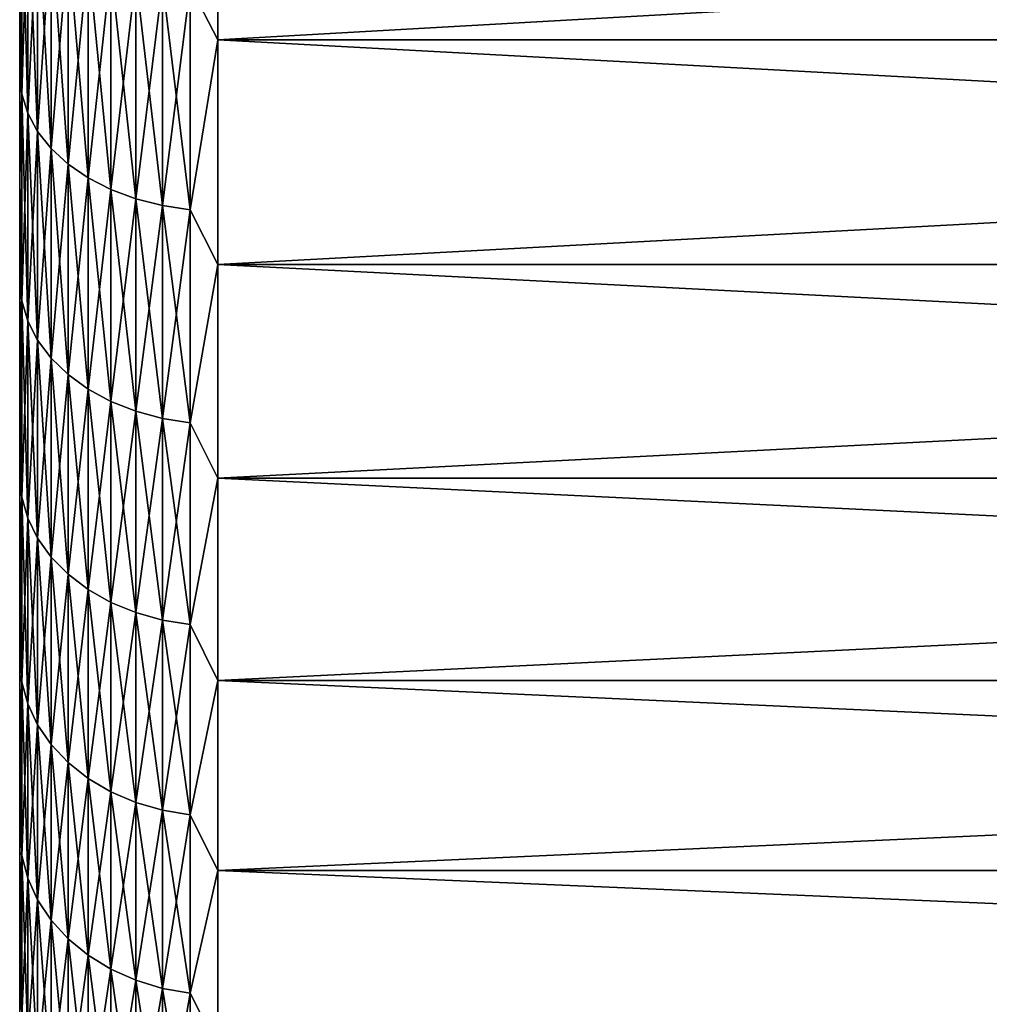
# Model space of a CAD drawing. Header units: metres. Extents: x -17 to 65, y -30 to 30.
# Tile 212 of 256: x 43 to 47.9, y -24.7 to -19.7. Entities that reach past the tile are written whole.
import ezdxf

# ---------------------------------------------------------------- set-up
doc = ezdxf.new("R2010")
doc.units = ezdxf.units.M
doc.layers.add('solid_508461', color=7, linetype='CONTINUOUS')

msp = doc.modelspace()

# ---------------------------------------------------------------- linework, layer by layer
at = {"layer": 'solid_508461'}
for points in [[(43.858959, -19.534662, -22.755159), (44, -18.618286, -23.523594), (44, -19.804564, -22.533957)], [(43.858959, -19.534662, 22.755159), (44, -19.804564, 22.533957), (44, -18.618286, 23.523594)], [(44, -18.618286, -23.523594), (65, -18.618374, -23.52352), (65, -19.804489, -22.534023)], [(44, -19.804564, -22.533957), (44, -18.618286, -23.523594), (65, -19.804489, -22.534023)], [(44, -18.618286, 23.523594), (44, -19.804564, 22.533957), (65, -18.618374, 23.52352)], [(44, -19.804564, 22.533957), (65, -19.804489, 22.534023), (65, -18.618374, 23.52352)], [(43.010178, -18.982502, 22.111969), (43, -19.403885, 21.552013), (43, -19.961454, 21.03664)], [(43.010178, -20.078091, 21.122139), (43.010178, -18.982502, 22.111969), (43, -19.961454, 21.03664)], [(43.010178, -18.982502, -22.111969), (43.010178, -20.078091, -21.122139), (43, -19.403875, -21.552021)], [(43.040546, -19.073404, 22.217855), (43.010178, -18.982502, 22.111969), (43.010178, -20.078091, 21.122139)], [(43.040546, -20.17424, -21.223288), (43.010178, -20.078091, -21.122139), (43.010178, -18.982502, -22.111969)], [(43.040546, -19.073404, -22.217855), (43.040546, -20.17424, -21.223288), (43.010178, -18.982502, -22.111969)], [(43.040546, -20.17424, 21.223288), (43.040546, -19.073404, 22.217855), (43.010178, -20.078091, 21.122139)], [(43.090488, -19.160561, 22.319382), (43.040546, -19.073404, 22.217855), (43.040546, -20.17424, 21.223288)], [(43.090488, -20.266426, -21.320269), (43.040546, -20.17424, -21.223288), (43.040546, -19.073404, -22.217855)], [(43.090488, -19.160561, -22.319382), (43.090488, -20.266426, -21.320269), (43.040546, -19.073404, -22.217855)], [(43.090488, -20.266426, 21.320269), (43.090488, -19.160561, 22.319382), (43.040546, -20.17424, 21.223288)], [(43.158978, -19.242195, 22.414474), (43.090488, -19.160561, 22.319382), (43.090488, -20.266426, 21.320269)], [(43.158978, -20.352772, -21.411104), (43.090488, -20.266426, -21.320269), (43.090488, -19.160561, -22.319382)], [(43.158978, -19.242195, -22.414474), (43.158978, -20.352772, -21.411104), (43.090488, -19.160561, -22.319382)], [(43.158978, -20.352772, 21.411104), (43.158978, -19.242195, 22.414474), (43.090488, -20.266426, 21.320269)], [(43.244625, -19.316641, 22.501194), (43.158978, -19.242195, 22.414474), (43.158978, -20.352772, 21.411104)], [(43.244625, -20.431515, -21.493942), (43.158978, -20.352772, -21.411104), (43.158978, -19.242195, -22.414474)], [(43.244625, -19.316641, -22.501194), (43.244625, -20.431515, -21.493942), (43.158978, -19.242195, -22.414474)], [(43.244625, -20.431515, 21.493942), (43.244625, -19.316641, 22.501194), (43.158978, -20.352772, 21.411104)], [(43.34568, -19.382381, 22.577772), (43.244625, -19.316641, 22.501194), (43.244625, -20.431515, 21.493942)], [(43.34568, -20.501049, -21.567091), (43.244625, -20.431515, -21.493942), (43.244625, -19.316641, -22.501194)], [(43.34568, -19.382381, -22.577772), (43.34568, -20.501049, -21.567091), (43.244625, -19.316641, -22.501194)], [(43, -19.403875, -21.552021), (43, -19.961445, -21.036648), (43, -19.403885, 21.552013)], [(43.010178, -20.078091, -21.122139), (43, -19.961445, -21.036648), (43, -19.403875, -21.552021)], [(43, -19.961445, -21.036648), (43, -19.961454, 21.03664), (43, -19.403885, 21.552013)], [(43.34568, -20.501049, 21.567091), (43.34568, -19.382381, 22.577772), (43.244625, -20.431515, 21.493942)], [(43.460079, -19.438072, 22.642645), (43.34568, -19.382381, 22.577772), (43.34568, -20.501049, 21.567091)], [(43.460079, -20.559956, -21.629061), (43.34568, -20.501049, -21.567091), (43.34568, -19.382381, -22.577772)], [(43.460079, -19.438072, -22.642645), (43.460079, -20.559956, -21.629061), (43.34568, -19.382381, -22.577772)], [(43.460079, -20.559956, 21.629061), (43.460079, -19.438072, 22.642645), (43.34568, -20.501049, 21.567091)], [(43.585495, -19.482582, 22.69449), (43.460079, -19.438072, 22.642645), (43.460079, -20.559956, 21.629061)], [(43.585495, -20.607033, -21.678587), (43.460079, -20.559956, -21.629061), (43.460079, -19.438072, -22.642645)], [(43.585495, -19.482582, -22.69449), (43.585495, -20.607033, -21.678587), (43.460079, -19.438072, -22.642645)], [(43.585495, -20.607033, 21.678587), (43.585495, -19.482582, 22.69449), (43.460079, -20.559956, 21.629061)], [(43.719364, -19.514999, 22.732252), (43.585495, -19.482582, 22.69449), (43.585495, -20.607033, 21.678587)], [(43.719364, -20.641321, -21.714657), (43.585495, -20.607033, -21.678587), (43.585495, -19.482582, -22.69449)], [(43.719364, -19.514999, -22.732252), (43.719364, -20.641321, -21.714657), (43.585495, -19.482582, -22.69449)], [(43.719364, -20.641321, 21.714657), (43.719364, -19.514999, 22.732252), (43.585495, -20.607033, 21.678587)], [(43.858959, -19.534662, 22.755159), (43.719364, -19.514999, 22.732252), (43.719364, -20.641321, 21.714657)], [(43.858959, -20.662121, -21.736538), (43.719364, -20.641321, -21.714657), (43.719364, -19.514999, -22.732252)], [(43.858959, -19.534662, -22.755159), (43.858959, -20.662121, -21.736538), (43.719364, -19.514999, -22.732252)], [(43.858959, -20.662121, 21.736538), (43.858959, -19.534662, 22.755159), (43.719364, -20.641321, 21.714657)], [(43.858959, -19.534662, -22.755159), (44, -19.804564, -22.533957), (43.858959, -20.662121, -21.736538)], [(43.858959, -20.662121, 21.736538), (44, -19.804564, 22.533957), (43.858959, -19.534662, 22.755159)], [(43.858959, -20.662121, -21.736538), (44, -19.804564, -22.533957), (44, -20.938326, -21.484566)], [(43.858959, -20.662121, 21.736538), (44, -20.938326, 21.484566), (44, -19.804564, 22.533957)], [(44, -19.804564, -22.533957), (65, -19.804489, -22.534023), (65, -20.938326, -21.484564)], [(44, -20.938326, 21.484566), (65, -20.938326, 21.484564), (65, -19.804489, 22.534023)], [(44, -19.804564, 22.533957), (44, -20.938326, 21.484566), (65, -19.804489, 22.534023)], [(44, -20.938326, -21.484566), (44, -19.804564, -22.533957), (65, -20.938326, -21.484564)], [(43, -19.961445, -21.036648), (43, -20.505264, -20.506927), (43, -19.961454, 21.03664)], [(43.010178, -20.078091, -21.122139), (43, -20.505264, -20.506927), (43, -19.961445, -21.036648)], [(43, -20.505264, -20.506927), (43, -20.505272, 20.50692), (43, -19.961454, 21.03664)], [(43.010178, -20.078091, 21.122139), (43, -19.961454, 21.03664), (43, -20.505272, 20.50692)], [(43.010178, -21.122139, 20.078091), (43.010178, -20.078091, 21.122139), (43, -20.505272, 20.50692)], [(43.010178, -20.078091, -21.122139), (43.010178, -21.122139, -20.078091), (43, -20.505264, -20.506927)], [(43.040546, -20.17424, 21.223288), (43.010178, -20.078091, 21.122139), (43.010178, -21.122139, 20.078091)], [(43.040546, -21.223288, -20.17424), (43.010178, -21.122139, -20.078091), (43.010178, -20.078091, -21.122139)], [(43.040546, -20.17424, -21.223288), (43.040546, -21.223288, -20.17424), (43.010178, -20.078091, -21.122139)], [(43.040546, -21.223288, 20.17424), (43.040546, -20.17424, 21.223288), (43.010178, -21.122139, 20.078091)], [(43.090488, -20.266426, 21.320269), (43.040546, -20.17424, 21.223288), (43.040546, -21.223288, 20.17424)], [(43.090488, -21.320269, -20.266426), (43.040546, -21.223288, -20.17424), (43.040546, -20.17424, -21.223288)], [(43.090488, -20.266426, -21.320269), (43.090488, -21.320269, -20.266426), (43.040546, -20.17424, -21.223288)], [(43.090488, -21.320269, 20.266426), (43.090488, -20.266426, 21.320269), (43.040546, -21.223288, 20.17424)], [(43.158978, -20.352772, 21.411104), (43.090488, -20.266426, 21.320269), (43.090488, -21.320269, 20.266426)], [(43.158978, -21.411104, -20.352772), (43.090488, -21.320269, -20.266426), (43.090488, -20.266426, -21.320269)], [(43.158978, -20.352772, -21.411104), (43.158978, -21.411104, -20.352772), (43.090488, -20.266426, -21.320269)], [(43.158978, -21.411104, 20.352772), (43.158978, -20.352772, 21.411104), (43.090488, -21.320269, 20.266426)], [(43.244625, -20.431515, 21.493942), (43.158978, -20.352772, 21.411104), (43.158978, -21.411104, 20.352772)], [(43.244625, -21.493942, -20.431515), (43.158978, -21.411104, -20.352772), (43.158978, -20.352772, -21.411104)], [(43.244625, -20.431515, -21.493942), (43.244625, -21.493942, -20.431515), (43.158978, -20.352772, -21.411104)], [(43.244625, -21.493942, 20.431515), (43.244625, -20.431515, 21.493942), (43.158978, -21.411104, 20.352772)], [(43.34568, -20.501049, 21.567091), (43.244625, -20.431515, 21.493942), (43.244625, -21.493942, 20.431515)], [(43.34568, -21.567091, -20.501049), (43.244625, -21.493942, -20.431515), (43.244625, -20.431515, -21.493942)], [(43.34568, -20.501049, -21.567091), (43.34568, -21.567091, -20.501049), (43.244625, -20.431515, -21.493942)], [(43, -20.505264, -20.506927), (43, -21.03512, -19.963058), (43, -20.505272, 20.50692)], [(43.010178, -21.122139, -20.078091), (43, -21.03512, -19.963058), (43, -20.505264, -20.506927)], [(43, -21.03512, -19.963058), (43, -21.035128, 19.963049), (43, -20.505272, 20.50692)], [(43.010178, -21.122139, 20.078091), (43, -20.505272, 20.50692), (43, -21.035128, 19.963049)], [(43.34568, -21.567091, 20.501049), (43.34568, -20.501049, 21.567091), (43.244625, -21.493942, 20.431515)], [(43.460079, -20.559956, 21.629061), (43.34568, -20.501049, 21.567091), (43.34568, -21.567091, 20.501049)], [(43.460079, -21.629061, -20.559956), (43.34568, -21.567091, -20.501049), (43.34568, -20.501049, -21.567091)], [(43.460079, -20.559956, -21.629061), (43.460079, -21.629061, -20.559956), (43.34568, -20.501049, -21.567091)], [(43.460079, -21.629061, 20.559956), (43.460079, -20.559956, 21.629061), (43.34568, -21.567091, 20.501049)], [(43.585495, -20.607033, 21.678587), (43.460079, -20.559956, 21.629061), (43.460079, -21.629061, 20.559956)], [(43.585495, -21.678587, -20.607033), (43.460079, -21.629061, -20.559956), (43.460079, -20.559956, -21.629061)], [(43.585495, -20.607033, -21.678587), (43.585495, -21.678587, -20.607033), (43.460079, -20.559956, -21.629061)], [(43.585495, -21.678587, 20.607033), (43.585495, -20.607033, 21.678587), (43.460079, -21.629061, 20.559956)], [(43.719364, -20.641321, 21.714657), (43.585495, -20.607033, 21.678587), (43.585495, -21.678587, 20.607033)], [(43.719364, -21.714657, -20.641321), (43.585495, -21.678587, -20.607033), (43.585495, -20.607033, -21.678587)], [(43.719364, -20.641321, -21.714657), (43.719364, -21.714657, -20.641321), (43.585495, -20.607033, -21.678587)], [(43.719364, -21.714657, 20.641321), (43.719364, -20.641321, 21.714657), (43.585495, -21.678587, 20.607033)], [(43.858959, -20.662121, 21.736538), (43.719364, -20.641321, 21.714657), (43.719364, -21.714657, 20.641321)], [(43.858959, -21.736538, -20.662121), (43.719364, -21.714657, -20.641321), (43.719364, -20.641321, -21.714657)], [(43.858959, -20.662121, -21.736538), (43.858959, -21.736538, -20.662121), (43.719364, -20.641321, -21.714657)], [(43.858959, -21.736538, 20.662121), (43.858959, -20.662121, 21.736538), (43.719364, -21.714657, 20.641321)], [(43.858959, -20.662121, -21.736538), (44, -20.938326, -21.484566), (43.858959, -21.736538, -20.662121)], [(43.858959, -21.736538, 20.662121), (44, -20.938326, 21.484566), (43.858959, -20.662121, 21.736538)], [(43.858959, -21.736538, -20.662121), (44, -20.938326, -21.484566), (44, -22.016562, -20.378201)], [(43.858959, -21.736538, 20.662121), (44, -22.016562, 20.378201), (44, -20.938326, 21.484566)], [(44, -20.938326, -21.484566), (65, -20.938326, -21.484564), (65, -22.016542, -20.378218)], [(44, -22.016562, -20.378201), (44, -20.938326, -21.484566), (65, -22.016542, -20.378218)], [(44, -22.016562, 20.378201), (65, -22.016542, 20.378218), (65, -20.938326, 21.484564)], [(44, -20.938326, 21.484566), (44, -22.016562, 20.378201), (65, -20.938326, 21.484564)], [(43, -21.03512, -19.963058), (43, -21.550482, -19.405582), (43, -21.035128, 19.963049)], [(43.010178, -22.111969, -18.982502), (43, -21.550482, -19.405582), (43, -21.03512, -19.963058)], [(43.010178, -21.122139, -20.078091), (43.010178, -22.111969, -18.982502), (43, -21.03512, -19.963058)], [(43, -21.550482, -19.405582), (43, -21.550489, 19.405573), (43, -21.035128, 19.963049)], [(43.010178, -21.122139, 20.078091), (43, -21.035128, 19.963049), (43, -21.550489, 19.405573)], [(43.010178, -22.111969, 18.982502), (43.010178, -21.122139, 20.078091), (43, -21.550489, 19.405573)], [(43.040546, -21.223288, 20.17424), (43.010178, -21.122139, 20.078091), (43.010178, -22.111969, 18.982502)], [(43.040546, -22.217855, -19.073404), (43.010178, -22.111969, -18.982502), (43.010178, -21.122139, -20.078091)], [(43.040546, -21.223288, -20.17424), (43.040546, -22.217855, -19.073404), (43.010178, -21.122139, -20.078091)], [(43.040546, -22.217855, 19.073404), (43.040546, -21.223288, 20.17424), (43.010178, -22.111969, 18.982502)], [(43.090488, -21.320269, 20.266426), (43.040546, -21.223288, 20.17424), (43.040546, -22.217855, 19.073404)], [(43.090488, -22.319382, -19.160561), (43.040546, -22.217855, -19.073404), (43.040546, -21.223288, -20.17424)], [(43.090488, -21.320269, -20.266426), (43.090488, -22.319382, -19.160561), (43.040546, -21.223288, -20.17424)], [(43.090488, -22.319382, 19.160561), (43.090488, -21.320269, 20.266426), (43.040546, -22.217855, 19.073404)], [(43.158978, -21.411104, 20.352772), (43.090488, -21.320269, 20.266426), (43.090488, -22.319382, 19.160561)], [(43.158978, -22.414474, -19.242195), (43.090488, -22.319382, -19.160561), (43.090488, -21.320269, -20.266426)], [(43.158978, -21.411104, -20.352772), (43.158978, -22.414474, -19.242195), (43.090488, -21.320269, -20.266426)], [(43.158978, -22.414474, 19.242195), (43.158978, -21.411104, 20.352772), (43.090488, -22.319382, 19.160561)], [(43.244625, -21.493942, 20.431515), (43.158978, -21.411104, 20.352772), (43.158978, -22.414474, 19.242195)], [(43.244625, -22.501194, -19.316641), (43.158978, -22.414474, -19.242195), (43.158978, -21.411104, -20.352772)], [(43.244625, -21.493942, -20.431515), (43.244625, -22.501194, -19.316641), (43.158978, -21.411104, -20.352772)], [(43.244625, -22.501194, 19.316641), (43.244625, -21.493942, 20.431515), (43.158978, -22.414474, 19.242195)], [(43.34568, -21.567091, 20.501049), (43.244625, -21.493942, 20.431515), (43.244625, -22.501194, 19.316641)], [(43.34568, -22.577772, -19.382381), (43.244625, -22.501194, -19.316641), (43.244625, -21.493942, -20.431515)], [(43.34568, -21.567091, -20.501049), (43.34568, -22.577772, -19.382381), (43.244625, -21.493942, -20.431515)], [(43, -21.550482, -19.405582), (43, -22.05109, -18.834791), (43, -21.550489, 19.405573)], [(43.010178, -22.111969, -18.982502), (43, -22.05109, -18.834791), (43, -21.550482, -19.405582)], [(43, -22.05109, -18.834791), (43, -22.051098, 18.834784), (43, -21.550489, 19.405573)], [(43.010178, -22.111969, 18.982502), (43, -21.550489, 19.405573), (43, -22.051098, 18.834784)], [(43.34568, -22.577772, 19.382381), (43.34568, -21.567091, 20.501049), (43.244625, -22.501194, 19.316641)], [(43.460079, -21.629061, 20.559956), (43.34568, -21.567091, 20.501049), (43.34568, -22.577772, 19.382381)], [(43.460079, -22.642645, -19.438072), (43.34568, -22.577772, -19.382381), (43.34568, -21.567091, -20.501049)], [(43.460079, -21.629061, -20.559956), (43.460079, -22.642645, -19.438072), (43.34568, -21.567091, -20.501049)], [(43.460079, -22.642645, 19.438072), (43.460079, -21.629061, 20.559956), (43.34568, -22.577772, 19.382381)], [(43.585495, -21.678587, 20.607033), (43.460079, -21.629061, 20.559956), (43.460079, -22.642645, 19.438072)], [(43.585495, -22.69449, -19.482582), (43.460079, -22.642645, -19.438072), (43.460079, -21.629061, -20.559956)], [(43.585495, -21.678587, -20.607033), (43.585495, -22.69449, -19.482582), (43.460079, -21.629061, -20.559956)], [(43.585495, -22.69449, 19.482582), (43.585495, -21.678587, 20.607033), (43.460079, -22.642645, 19.438072)], [(43.719364, -21.714657, 20.641321), (43.585495, -21.678587, 20.607033), (43.585495, -22.69449, 19.482582)], [(43.719364, -22.732252, -19.514999), (43.585495, -22.69449, -19.482582), (43.585495, -21.678587, -20.607033)], [(43.719364, -21.714657, -20.641321), (43.719364, -22.732252, -19.514999), (43.585495, -21.678587, -20.607033)], [(43.719364, -22.732252, 19.514999), (43.719364, -21.714657, 20.641321), (43.585495, -22.69449, 19.482582)], [(43.858959, -21.736538, 20.662121), (43.719364, -21.714657, 20.641321), (43.719364, -22.732252, 19.514999)], [(43.858959, -22.755159, -19.534662), (43.719364, -22.732252, -19.514999), (43.719364, -21.714657, -20.641321)], [(43.858959, -21.736538, -20.662121), (43.858959, -22.755159, -19.534662), (43.719364, -21.714657, -20.641321)], [(43.858959, -22.755159, 19.534662), (43.858959, -21.736538, 20.662121), (43.719364, -22.732252, 19.514999)], [(43.858959, -21.736538, -20.662121), (44, -22.016562, -20.378201), (43.858959, -22.755159, -19.534662)], [(43.858959, -22.755159, 19.534662), (44, -22.016562, 20.378201), (43.858959, -21.736538, 20.662121)], [(43, -22.05109, -18.834791), (43, -22.536629, -18.251036), (43, -22.051098, 18.834784)], [(43.010178, -23.045036, -17.838184), (43, -22.536629, -18.251036), (43, -22.05109, -18.834791)], [(43.010178, -22.111969, -18.982502), (43.010178, -23.045036, -17.838184), (43, -22.05109, -18.834791)], [(43, -22.536629, -18.251036), (43, -22.536634, 18.251026), (43, -22.051098, 18.834784)], [(43.010178, -22.111969, 18.982502), (43, -22.051098, 18.834784), (43, -22.536634, 18.251026)], [(43.858959, -22.755159, -19.534662), (44, -22.016562, -20.378201), (44, -23.036413, -19.217794)], [(43.858959, -22.755159, 19.534662), (44, -23.036413, 19.217794), (44, -22.016562, 20.378201)], [(44, -22.016562, -20.378201), (65, -22.016542, -20.378218), (65, -23.036469, -19.217722)], [(44, -23.036413, 19.217794), (65, -23.036469, 19.217722), (65, -22.016542, 20.378218)], [(44, -22.016562, 20.378201), (44, -23.036413, 19.217794), (65, -22.016542, 20.378218)], [(44, -23.036413, -19.217794), (44, -22.016562, -20.378201), (65, -23.036469, -19.217722)], [(43.010178, -23.045036, 17.838184), (43.010178, -22.111969, 18.982502), (43, -22.536634, 18.251026)], [(43.040546, -22.217855, 19.073404), (43.010178, -22.111969, 18.982502), (43.010178, -23.045036, 17.838184)], [(43.040546, -23.155392, -17.923607), (43.010178, -23.045036, -17.838184), (43.010178, -22.111969, -18.982502)], [(43.040546, -22.217855, -19.073404), (43.040546, -23.155392, -17.923607), (43.010178, -22.111969, -18.982502)], [(43.040546, -23.155392, 17.923607), (43.040546, -22.217855, 19.073404), (43.010178, -23.045036, 17.838184)], [(43.090488, -22.319382, 19.160561), (43.040546, -22.217855, 19.073404), (43.040546, -23.155392, 17.923607)], [(43.090488, -23.261202, -18.00551), (43.040546, -23.155392, -17.923607), (43.040546, -22.217855, -19.073404)], [(43.090488, -22.319382, -19.160561), (43.090488, -23.261202, -18.00551), (43.040546, -22.217855, -19.073404)], [(43.090488, -23.261202, 18.00551), (43.090488, -22.319382, 19.160561), (43.040546, -23.155392, 17.923607)], [(43.158978, -22.414474, 19.242195), (43.090488, -22.319382, 19.160561), (43.090488, -23.261202, 18.00551)], [(43.158978, -23.360308, -18.082224), (43.090488, -23.261202, -18.00551), (43.090488, -22.319382, -19.160561)], [(43.158978, -22.414474, -19.242195), (43.158978, -23.360308, -18.082224), (43.090488, -22.319382, -19.160561)], [(43.158978, -23.360308, 18.082224), (43.158978, -22.414474, 19.242195), (43.090488, -23.261202, 18.00551)], [(43.244625, -22.501194, 19.316641), (43.158978, -22.414474, 19.242195), (43.158978, -23.360308, 18.082224)], [(43.244625, -23.450686, -18.152182), (43.158978, -23.360308, -18.082224), (43.158978, -22.414474, -19.242195)], [(43.244625, -22.501194, -19.316641), (43.244625, -23.450686, -18.152182), (43.158978, -22.414474, -19.242195)], [(43.244625, -23.450686, 18.152182), (43.244625, -22.501194, 19.316641), (43.158978, -23.360308, 18.082224)], [(43.34568, -22.577772, 19.382381), (43.244625, -22.501194, 19.316641), (43.244625, -23.450686, 18.152182)], [(43.34568, -23.530495, -18.213959), (43.244625, -23.450686, -18.152182), (43.244625, -22.501194, -19.316641)], [(43.34568, -22.577772, -19.382381), (43.34568, -23.530495, -18.213959), (43.244625, -22.501194, -19.316641)], [(43, -22.536629, -18.251036), (43, -23.006645, -17.654861), (43, -22.536634, 18.251026)], [(43.010178, -23.045036, -17.838184), (43, -23.006645, -17.654861), (43, -22.536629, -18.251036)], [(43, -23.006645, -17.654861), (43, -23.006653, 17.654852), (43, -22.536634, 18.251026)], [(43.010178, -23.045036, 17.838184), (43, -22.536634, 18.251026), (43, -23.006653, 17.654852)], [(43.34568, -23.530495, 18.213959), (43.34568, -22.577772, 19.382381), (43.244625, -23.450686, 18.152182)], [(43.460079, -22.642645, 19.438072), (43.34568, -22.577772, 19.382381), (43.34568, -23.530495, 18.213959)], [(43.460079, -23.598104, -18.266293), (43.34568, -23.530495, -18.213959), (43.34568, -22.577772, -19.382381)], [(43.460079, -22.642645, -19.438072), (43.460079, -23.598104, -18.266293), (43.34568, -22.577772, -19.382381)], [(43.460079, -23.598104, 18.266293), (43.460079, -22.642645, 19.438072), (43.34568, -23.530495, 18.213959)], [(43.585495, -22.69449, 19.482582), (43.460079, -22.642645, 19.438072), (43.460079, -23.598104, 18.266293)], [(43.585495, -23.65214, -18.308119), (43.460079, -23.598104, -18.266293), (43.460079, -22.642645, -19.438072)], [(43.585495, -22.69449, -19.482582), (43.585495, -23.65214, -18.308119), (43.460079, -22.642645, -19.438072)], [(43.585495, -23.65214, 18.308119), (43.585495, -22.69449, 19.482582), (43.460079, -23.598104, 18.266293)], [(43.719364, -22.732252, 19.514999), (43.585495, -22.69449, 19.482582), (43.585495, -23.65214, 18.308119)], [(43.719364, -23.691494, -18.338581), (43.585495, -23.65214, -18.308119), (43.585495, -22.69449, -19.482582)], [(43.719364, -22.732252, -19.514999), (43.719364, -23.691494, -18.338581), (43.585495, -22.69449, -19.482582)], [(43.719364, -23.691494, 18.338581), (43.719364, -22.732252, 19.514999), (43.585495, -23.65214, 18.308119)], [(43.858959, -22.755159, 19.534662), (43.719364, -22.732252, 19.514999), (43.719364, -23.691494, 18.338581)], [(43.858959, -23.715366, -18.357061), (43.719364, -23.691494, -18.338581), (43.719364, -22.732252, -19.514999)], [(43.858959, -22.755159, -19.534662), (43.858959, -23.715366, -18.357061), (43.719364, -22.732252, -19.514999)], [(43.858959, -23.715366, 18.357061), (43.858959, -22.755159, 19.534662), (43.719364, -23.691494, 18.338581)], [(43.858959, -22.755159, -19.534662), (44, -23.036413, -19.217794), (43.858959, -23.715366, -18.357061)], [(43.858959, -23.715366, 18.357061), (44, -23.036413, 19.217794), (43.858959, -22.755159, 19.534662)], [(43, -23.006645, -17.654861), (43, -23.460972, -17.04649), (43, -23.006653, 17.654852)], [(43.010178, -23.918947, -16.648079), (43, -23.460972, -17.04649), (43, -23.006645, -17.654861)], [(43.010178, -23.045036, -17.838184), (43.010178, -23.918947, -16.648079), (43, -23.006645, -17.654861)], [(43, -23.460972, -17.04649), (43, -23.460978, 17.04648), (43, -23.006653, 17.654852)], [(43.010178, -23.045036, 17.838184), (43, -23.006653, 17.654852), (43, -23.460978, 17.04648)], [(43.010178, -23.918947, 16.648079), (43.010178, -23.045036, 17.838184), (43, -23.460978, 17.04648)], [(43.040546, -23.155392, 17.923607), (43.010178, -23.045036, 17.838184), (43.010178, -23.918947, 16.648079)], [(43.040546, -24.033487, -16.727802), (43.010178, -23.918947, -16.648079), (43.010178, -23.045036, -17.838184)], [(43.040546, -23.155392, -17.923607), (43.040546, -24.033487, -16.727802), (43.010178, -23.045036, -17.838184)], [(43.858959, -23.715366, -18.357061), (44, -23.036413, -19.217794), (44, -23.995178, -18.006428)], [(43.858959, -23.715366, 18.357061), (44, -23.995178, 18.006428), (44, -23.036413, 19.217794)], [(44, -23.036413, -19.217794), (65, -23.036469, -19.217722), (65, -23.995136, -18.006485)], [(44, -23.995178, -18.006428), (44, -23.036413, -19.217794), (65, -23.995136, -18.006485)], [(44, -23.036413, 19.217794), (44, -23.995178, 18.006428), (65, -23.036469, 19.217722)], [(44, -23.995178, 18.006428), (65, -23.995136, 18.006485), (65, -23.036469, 19.217722)], [(43.040546, -24.033487, 16.727802), (43.040546, -23.155392, 17.923607), (43.010178, -23.918947, 16.648079)], [(43.090488, -23.261202, 18.00551), (43.040546, -23.155392, 17.923607), (43.040546, -24.033487, 16.727802)], [(43.090488, -24.143311, -16.804239), (43.040546, -24.033487, -16.727802), (43.040546, -23.155392, -17.923607)], [(43.090488, -23.261202, -18.00551), (43.090488, -24.143311, -16.804239), (43.040546, -23.155392, -17.923607)], [(43.090488, -24.143311, 16.804239), (43.090488, -23.261202, 18.00551), (43.040546, -24.033487, 16.727802)], [(43.158978, -23.360308, 18.082224), (43.090488, -23.261202, 18.00551), (43.090488, -24.143311, 16.804239)], [(43.158978, -24.246174, -16.875835), (43.090488, -24.143311, -16.804239), (43.090488, -23.261202, -18.00551)], [(43.158978, -23.360308, -18.082224), (43.158978, -24.246174, -16.875835), (43.090488, -23.261202, -18.00551)], [(43.158978, -24.246174, 16.875835), (43.158978, -23.360308, 18.082224), (43.090488, -24.143311, 16.804239)], [(43.244625, -23.450686, 18.152182), (43.158978, -23.360308, 18.082224), (43.158978, -24.246174, 16.875835)], [(43.244625, -24.339979, -16.941126), (43.158978, -24.246174, -16.875835), (43.158978, -23.360308, -18.082224)], [(43.244625, -23.450686, -18.152182), (43.244625, -24.339979, -16.941126), (43.158978, -23.360308, -18.082224)], [(43, -23.460972, -17.04649), (43, -23.899162, -16.4265), (43, -23.460978, 17.04648)], [(43.010178, -23.918947, -16.648079), (43, -23.899162, -16.4265), (43, -23.460972, -17.04649)], [(43, -23.899162, -16.4265), (43, -23.899168, 16.426491), (43, -23.460978, 17.04648)], [(43.010178, -23.918947, 16.648079), (43, -23.460978, 17.04648), (43, -23.899168, 16.426491)], [(43.244625, -24.339979, 16.941126), (43.244625, -23.450686, 18.152182), (43.158978, -24.246174, 16.875835)], [(43.34568, -23.530495, 18.213959), (43.244625, -23.450686, 18.152182), (43.244625, -24.339979, 16.941126)], [(43.34568, -24.422815, -16.998781), (43.244625, -24.339979, -16.941126), (43.244625, -23.450686, -18.152182)], [(43.34568, -23.530495, -18.213959), (43.34568, -24.422815, -16.998781), (43.244625, -23.450686, -18.152182)], [(43.34568, -24.422815, 16.998781), (43.34568, -23.530495, 18.213959), (43.244625, -24.339979, 16.941126)], [(43.460079, -23.598104, 18.266293), (43.34568, -23.530495, 18.213959), (43.34568, -24.422815, 16.998781)], [(43.460079, -24.49299, -17.047625), (43.34568, -24.422815, -16.998781), (43.34568, -23.530495, -18.213959)], [(43.460079, -23.598104, -18.266293), (43.460079, -24.49299, -17.047625), (43.34568, -23.530495, -18.213959)], [(43.460079, -24.49299, 17.047625), (43.460079, -23.598104, 18.266293), (43.34568, -24.422815, 16.998781)], [(43.585495, -23.65214, 18.308119), (43.460079, -23.598104, 18.266293), (43.460079, -24.49299, 17.047625)], [(43.585495, -24.549072, -17.086658), (43.460079, -24.49299, -17.047625), (43.460079, -23.598104, -18.266293)], [(43.585495, -23.65214, -18.308119), (43.585495, -24.549072, -17.086658), (43.460079, -23.598104, -18.266293)], [(43.585495, -24.549072, 17.086658), (43.585495, -23.65214, 18.308119), (43.460079, -24.49299, 17.047625)], [(43.719364, -23.691494, 18.338581), (43.585495, -23.65214, 18.308119), (43.585495, -24.549072, 17.086658)], [(43.719364, -24.58992, -17.115089), (43.585495, -24.549072, -17.086658), (43.585495, -23.65214, -18.308119)], [(43.719364, -23.691494, -18.338581), (43.719364, -24.58992, -17.115089), (43.585495, -23.65214, -18.308119)], [(43.719364, -24.58992, 17.115089), (43.719364, -23.691494, 18.338581), (43.585495, -24.549072, 17.086658)], [(43.858959, -23.715366, 18.357061), (43.719364, -23.691494, 18.338581), (43.719364, -24.58992, 17.115089)], [(43.858959, -24.614698, -17.132336), (43.719364, -24.58992, -17.115089), (43.719364, -23.691494, -18.338581)], [(43.858959, -23.715366, -18.357061), (43.858959, -24.614698, -17.132336), (43.719364, -23.691494, -18.338581)], [(43.858959, -24.614698, 17.132336), (43.858959, -23.715366, 18.357061), (43.719364, -24.58992, 17.115089)], [(43.858959, -23.715366, -18.357061), (44, -23.995178, -18.006428), (43.858959, -24.614698, -17.132336)], [(43.858959, -24.614698, 17.132336), (44, -23.995178, 18.006428), (43.858959, -23.715366, 18.357061)], [(43, -23.899162, -16.4265), (43, -24.320972, -15.795261), (43, -23.899168, 16.426491)], [(43.010178, -24.731459, -15.415236), (43, -24.320972, -15.795261), (43, -23.899162, -16.4265)], [(43.010178, -23.918947, -16.648079), (43.010178, -24.731459, -15.415236), (43, -23.899162, -16.4265)], [(43, -24.320972, -15.795261), (43, -24.320978, 15.795251), (43, -23.899168, 16.426491)], [(43.010178, -23.918947, 16.648079), (43, -23.899168, 16.426491), (43, -24.320978, 15.795251)], [(43.010178, -24.731459, 15.415236), (43.010178, -23.918947, 16.648079), (43, -24.320978, 15.795251)], [(43.040546, -24.033487, 16.727802), (43.010178, -23.918947, 16.648079), (43.010178, -24.731459, 15.415236)], [(43.040546, -24.84989, -15.489056), (43.010178, -24.731459, -15.415236), (43.010178, -23.918947, -16.648079)], [(43.040546, -24.033487, -16.727802), (43.040546, -24.84989, -15.489056), (43.010178, -23.918947, -16.648079)], [(43.040546, -24.84989, 15.489056), (43.040546, -24.033487, 16.727802), (43.010178, -24.731459, 15.415236)], [(43.090488, -24.143311, 16.804239), (43.040546, -24.033487, 16.727802), (43.040546, -24.84989, 15.489056)], [(43.090488, -24.963444, -15.559834), (43.040546, -24.84989, -15.489056), (43.040546, -24.033487, -16.727802)], [(43.090488, -24.143311, -16.804239), (43.090488, -24.963444, -15.559834), (43.040546, -24.033487, -16.727802)], [(43.858959, -24.614698, -17.132336), (44, -23.995178, -18.006428), (44, -24.89031, -16.747311)], [(43.858959, -24.614698, 17.132336), (44, -24.89031, 16.747311), (44, -23.995178, 18.006428)], [(44, -23.995178, -18.006428), (65, -23.995136, -18.006485), (65, -24.890348, -16.747257)], [(44, -24.89031, 16.747311), (65, -24.890348, 16.747257), (65, -23.995136, 18.006485)], [(44, -23.995178, 18.006428), (44, -24.89031, 16.747311), (65, -23.995136, 18.006485)], [(44, -24.89031, -16.747311), (44, -23.995178, -18.006428), (65, -24.890348, -16.747257)], [(43.090488, -24.963444, 15.559834), (43.090488, -24.143311, 16.804239), (43.040546, -24.84989, 15.489056)], [(43.158978, -24.246174, 16.875835), (43.090488, -24.143311, 16.804239), (43.090488, -24.963444, 15.559834)], [(43.158978, -25.069801, -15.626126), (43.090488, -24.963444, -15.559834), (43.090488, -24.143311, -16.804239)], [(43.158978, -24.246174, -16.875835), (43.158978, -25.069801, -15.626126), (43.090488, -24.143311, -16.804239)], [(43.158978, -25.069801, 15.626126), (43.158978, -24.246174, 16.875835), (43.090488, -24.963444, 15.559834)], [(43.244625, -24.339979, 16.941126), (43.158978, -24.246174, 16.875835), (43.158978, -25.069801, 15.626126)], [(43.244625, -25.166794, -15.686583), (43.158978, -25.069801, -15.626126), (43.158978, -24.246174, -16.875835)], [(43.244625, -24.339979, -16.941126), (43.244625, -25.166794, -15.686583), (43.158978, -24.246174, -16.875835)], [(43, -24.320972, -15.795261), (43, -24.726164, -15.153111), (43, -24.320978, 15.795251)], [(43.010178, -24.731459, -15.415236), (43, -24.726164, -15.153111), (43, -24.320972, -15.795261)], [(43, -24.726164, -15.153111), (43, -24.72617, 15.153101), (43, -24.320978, 15.795251)], [(43.010178, -24.731459, 15.415236), (43, -24.320978, 15.795251), (43, -24.72617, 15.153101)], [(43.244625, -25.166794, 15.686583), (43.244625, -24.339979, 16.941126), (43.158978, -25.069801, 15.626126)], [(43.34568, -24.422815, 16.998781), (43.244625, -24.339979, 16.941126), (43.244625, -25.166794, 15.686583)], [(43.34568, -25.252443, -15.739968), (43.244625, -25.166794, -15.686583), (43.244625, -24.339979, -16.941126)], [(43.34568, -24.422815, -16.998781), (43.34568, -25.252443, -15.739968), (43.244625, -24.339979, -16.941126)], [(43.34568, -25.252443, 15.739968), (43.34568, -24.422815, 16.998781), (43.244625, -25.166794, 15.686583)], [(43.460079, -24.49299, 17.047625), (43.34568, -24.422815, 16.998781), (43.34568, -25.252443, 15.739968)], [(43.460079, -25.325001, -15.785194), (43.34568, -25.252443, -15.739968), (43.34568, -24.422815, -16.998781)], [(43.460079, -24.49299, -17.047625), (43.460079, -25.325001, -15.785194), (43.34568, -24.422815, -16.998781)], [(43.460079, -25.325001, 15.785194), (43.460079, -24.49299, 17.047625), (43.34568, -25.252443, 15.739968)], [(43.585495, -24.549072, 17.086658), (43.460079, -24.49299, 17.047625), (43.460079, -25.325001, 15.785194)], [(43.585495, -25.38299, -15.821339), (43.460079, -25.325001, -15.785194), (43.460079, -24.49299, -17.047625)], [(43.585495, -24.549072, -17.086658), (43.585495, -25.38299, -15.821339), (43.460079, -24.49299, -17.047625)], [(43.585495, -25.38299, 15.821339), (43.585495, -24.549072, 17.086658), (43.460079, -25.325001, 15.785194)], [(43.719364, -24.58992, 17.115089), (43.585495, -24.549072, 17.086658), (43.585495, -25.38299, 15.821339)], [(43.719364, -25.425224, -15.847664), (43.585495, -25.38299, -15.821339), (43.585495, -24.549072, -17.086658)], [(43.719364, -24.58992, -17.115089), (43.719364, -25.425224, -15.847664), (43.585495, -24.549072, -17.086658)], [(43.719364, -25.425224, 15.847664), (43.719364, -24.58992, 17.115089), (43.585495, -25.38299, 15.821339)], [(43.858959, -24.614698, 17.132336), (43.719364, -24.58992, 17.115089), (43.719364, -25.425224, 15.847664)], [(43.858959, -25.450844, -15.863632), (43.719364, -25.425224, -15.847664), (43.719364, -24.58992, -17.115089)], [(43.858959, -24.614698, -17.132336), (43.858959, -25.450844, -15.863632), (43.719364, -24.58992, -17.115089)], [(43.858959, -25.450844, 15.863632), (43.858959, -24.614698, 17.132336), (43.719364, -25.425224, 15.847664)], [(43.858959, -24.614698, -17.132336), (44, -24.89031, -16.747311), (43.858959, -25.450844, -15.863632)], [(43.858959, -25.450844, 15.863632), (44, -24.89031, 16.747311), (43.858959, -24.614698, 17.132336)]]:
    msp.add_3dface(points, dxfattribs=at)

doc.saveas('drawing.dxf')
